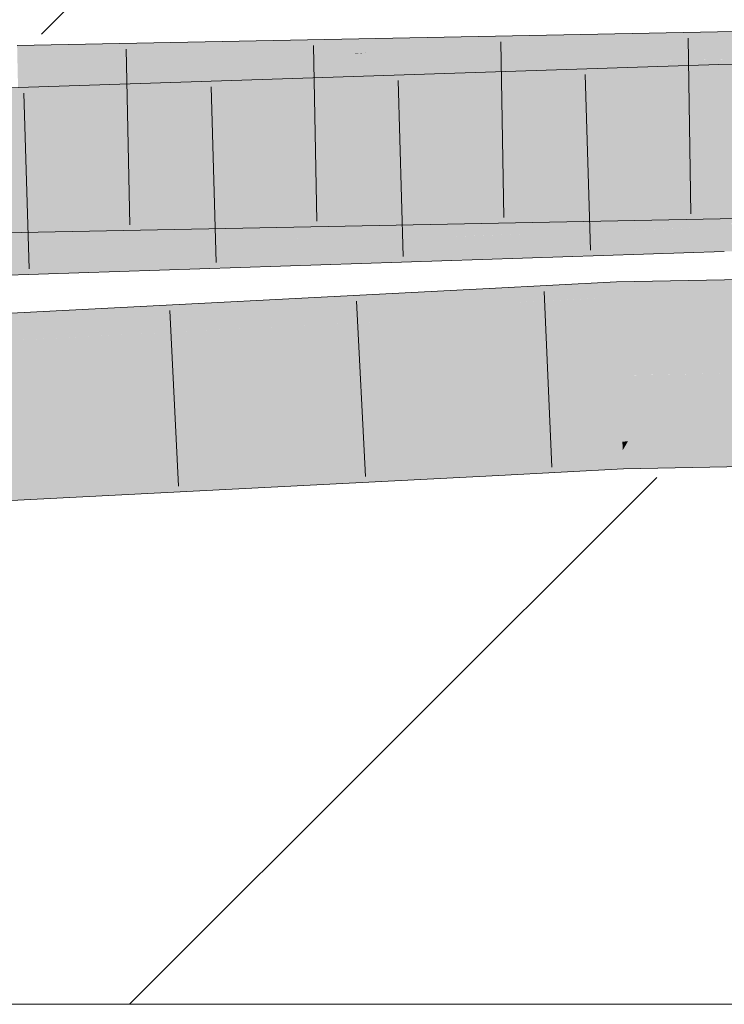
# Model space of a CAD drawing. Extents: x -620 to 300, y 62 to 1112.
# Tile 172 of 236: x 218.005 to 218.946, y 713.446 to 714.762. Entities that reach past the tile are written whole.
import ezdxf
from ezdxf.lldxf.tags import DXFTag

# ---------------------------------------------------------------- set-up
doc = ezdxf.new("R2010")
doc.units = 0
doc.layers.get('0').update_dxf_attribs({"lineweight": 13})
doc.layers.add('E_Detail_Linie_Text_Bem', color=7, linetype='Continuous', lineweight=13)
for name, color, linetype, lineweight, true_color in [('E_Detail_Wandschraffur', 7, 'Continuous', 5, 0xc0c0c0), ('E_Leerrohr 25-A06GA2AZ8I', 7, 'Continuous', 9, 0xff8000), ('E_Leerrohr 25-Shading', 7, 'Continuous', 9, 0xff8000)]:
    doc.layers.add(name, color=color, linetype=linetype, lineweight=lineweight, true_color=true_color)
tags = doc.linetypes.add('fein_strichliert', pattern=[4, 1, -2, 1]).pattern_tags.tags
tags[8:9] = [DXFTag(74, 4), DXFTag(75, 0), DXFTag(340, '0'), DXFTag(46, 0.0), DXFTag(50, 0.0), DXFTag(44, 0.0), DXFTag(45, 0.0)]
tags[6:7] = [DXFTag(74, 4), DXFTag(75, 0), DXFTag(340, '0'), DXFTag(46, 0.0), DXFTag(50, 0.0), DXFTag(44, 0.0), DXFTag(45, 0.0)]
tags[4:5] = [DXFTag(74, 4), DXFTag(75, 0), DXFTag(340, '0'), DXFTag(46, 0.0), DXFTag(50, 0.0), DXFTag(44, 0.0), DXFTag(45, 0.0)]

# ---------------------------------------------------------------- blocks, each defined once
blk = doc.blocks.new('Shading-A06GA1NA8I', base_point=(183.5491, 712.4307))
at = {"layer": 'E_Leerrohr 25-Shading', "color": 34, "true_color": 0xb05800}
for points in [[(218.4494, 714.6998), (218.8309, 714.739), (218.204, 714.6949), (218.4672, 714.7179)], [(218.9597, 714.7409), (218.9596, 714.7464), (218.4494, 714.6998), (218.8309, 714.739)], [(218.9597, 714.7409), (218.4494, 714.6998), (218.6485, 714.7037)], [(218.4672, 714.7179), (218.7461, 714.7422), (218.4531, 714.717), (218.4568, 714.7365)], [(218.8902, 714.7451), (218.7461, 714.7422), (218.8309, 714.739), (218.4672, 714.7179)], [(218.6485, 714.7037), (218.8148, 714.7069), (218.9597, 714.7409), (218.9599, 714.7268)], [(218.8309, 714.739), (218.9596, 714.7464), (218.8902, 714.7451)], [(218.4568, 714.7365), (218.0017, 714.7275), (218.4531, 714.717), (218.0025, 714.691)], [(218.8148, 714.7069), (218.9602, 714.7098), (218.9599, 714.7268)], [(218.204, 714.6949), (218.453, 714.7166), (218.0025, 714.691), (218.4531, 714.717)], [(218.453, 714.7166), (218.4672, 714.7179), (218.4531, 714.717)], [(218.5596, 714.6533), (218.9389, 714.6982), (218.8538, 714.6981), (218.9388, 714.7024)], [(218.8745, 714.7003), (218.5666, 714.6901), (218.8538, 714.6981), (218.5655, 714.6837)], [(218.8538, 714.6981), (218.9388, 714.7024), (218.8745, 714.7003)], [(218.9881, 714.7037), (218.9388, 714.7024), (218.9389, 714.6982)], [(218.9392, 714.6871), (219.0906, 714.7064), (218.9389, 714.6982), (218.9881, 714.7037)], [(218.9396, 714.6733), (219.1854, 714.7089), (218.9392, 714.6871), (219.0906, 714.7064)], [(219.2754, 714.7112), (219.1854, 714.7089), (218.9399, 714.6658), (218.9396, 714.6733)], [(219.2754, 714.7112), (218.9399, 714.6658), (219.0417, 714.6735)], [(218.5666, 714.6901), (216.7938, 714.6314), (218.5655, 714.6837), (216.7949, 714.5948)], [(218.5596, 714.6533), (218.8538, 714.6981), (218.3527, 714.6464)], [(218.9392, 714.6871), (218.9389, 714.6982), (218.7311, 714.6589), (218.5596, 714.6533)], [(218.5626, 714.6681), (218.8538, 714.6981), (218.5655, 714.6837)], [(218.7311, 714.6589), (218.877, 714.6638), (218.9392, 714.6871), (218.9396, 714.6733)], [(218.3527, 714.6464), (218.5626, 714.6681), (216.7949, 714.5948), (218.5655, 714.6837)], [(218.877, 714.6638), (218.9399, 714.6658), (218.9396, 714.6733)], [(219.0417, 714.6735), (218.9399, 714.6658), (219.0049, 714.6675)], [(218.0064, 714.5142), (218.0072, 714.4776), (218.7148, 714.5281), (218.7784, 714.5263)], [(218.7784, 714.5263), (218.8495, 714.5308), (218.7148, 714.5281)], [(218.8495, 714.5308), (218.7784, 714.5263), (218.9631, 714.5262), (218.9632, 714.521)], [(218.9631, 714.5262), (218.963, 714.533), (218.8495, 714.5308)], [(217.9699, 714.4767), (218.0072, 714.4776), (217.0404, 714.4908), (218.0064, 714.5142)], [(218.8898, 714.5231), (218.7784, 714.5263), (218.9635, 714.4965), (218.0072, 714.4776)], [(218.8898, 714.5231), (218.9635, 714.4965), (218.9633, 714.509)], [(218.9632, 714.521), (218.8898, 714.5231), (218.9633, 714.509)], [(218.9453, 714.484), (218.9451, 714.4891), (218.8445, 714.4858)], [(219.3723, 714.4743), (218.9481, 714.4892), (219.0846, 714.4808), (218.9451, 714.4891)], [(219.0846, 714.4808), (218.9451, 714.4891), (218.9453, 714.484)], [(218.5739, 714.472), (218.6475, 714.4769), (218.3746, 714.4702), (218.5709, 714.4767)], [(218.6475, 714.4769), (218.5702, 714.4718), (218.6701, 714.4769)], [(218.6701, 714.4769), (218.5702, 714.4718), (218.7097, 714.4769)], [(218.6475, 714.4769), (218.722, 714.4818), (218.5709, 714.4767)], [(218.7582, 714.4779), (218.7525, 714.4785), (218.6167, 714.4733), (218.6149, 714.4734)], [(218.7801, 714.4611), (218.7582, 714.4779), (218.6167, 714.4733)], [(218.7598, 714.4814), (218.722, 714.4818), (218.6701, 714.4769), (218.6475, 714.4769)], [(218.82, 714.481), (218.7598, 714.4814), (218.7097, 714.4769), (218.6701, 714.4769)], [(218.8445, 714.4858), (218.722, 714.4818), (218.7598, 714.4814)], [(218.8735, 714.4817), (218.8661, 714.4827), (218.7582, 714.4779), (218.7525, 714.4785)], [(218.9275, 714.46), (218.8735, 714.4817), (218.7582, 714.4779)], [(218.7801, 714.4611), (218.9462, 714.4525), (218.7582, 714.4779), (218.9275, 714.46)], [(218.9153, 714.4846), (218.8445, 714.4858), (218.82, 714.481), (218.7598, 714.4814)], [(218.9153, 714.4846), (218.8661, 714.4827), (218.9453, 714.484), (218.8735, 714.4817)], [(218.9453, 714.484), (218.8735, 714.4817), (218.9456, 714.4714)], [(218.9456, 714.4714), (218.8735, 714.4817), (218.946, 714.4581), (218.9275, 714.46)], [(218.9798, 714.4832), (218.9453, 714.484), (219.0556, 714.4554), (218.9456, 714.4714)], [(218.3746, 714.4702), (216.8002, 714.4182), (218.375, 714.4702), (218.4298, 714.4675)], [(216.8006, 714.4064), (218.4406, 714.467), (216.8002, 714.4182), (218.4298, 714.4675)], [(218.4406, 714.467), (216.8006, 714.4064), (218.4588, 714.4661), (216.8013, 714.3815)], [(218.4588, 714.4661), (216.8013, 714.3815), (218.8191, 714.4483)], [(218.4298, 714.4675), (218.5702, 714.4718), (218.375, 714.4702), (218.5739, 714.472)], [(218.4406, 714.467), (218.5702, 714.4718), (218.4298, 714.4675)], [(218.5702, 714.4718), (218.4406, 714.467), (218.4588, 714.4661)], [(218.5702, 714.4718), (218.4588, 714.4661), (218.9095, 714.4513), (218.8191, 714.4483)], [(218.6149, 714.4734), (218.5702, 714.4718), (218.6167, 714.4733)], [(218.5702, 714.4718), (218.7801, 714.4611), (218.6167, 714.4733)], [(218.5702, 714.4718), (218.9095, 714.4513), (218.7801, 714.4611)], [(219.0556, 714.4554), (218.9456, 714.4714), (218.9868, 714.4536), (218.946, 714.4581)], [(218.9095, 714.4513), (218.9462, 714.4525), (218.7801, 714.4611)], [(218.9275, 714.46), (218.9462, 714.4525), (218.946, 714.4581)], [(218.946, 714.4581), (218.9462, 714.4525), (218.9868, 714.4536)], [(218.803, 714.3939), (218.8024, 714.4117), (218.6332, 714.386), (218.6323, 714.4028)], [(218.9705, 714.397), (218.9703, 714.415), (218.803, 714.3939), (218.8024, 714.4117)], [(218.5181, 714.3807), (218.6332, 714.386), (217.7032, 714.3553), (218.6323, 714.4028)], [(218.9705, 714.3947), (218.9705, 714.397), (218.8031, 714.3911), (218.803, 714.3939)], [(216.8499, 714.2963), (218.6334, 714.3827), (218.518, 714.3807), (218.6333, 714.3843)], [(218.6335, 714.3811), (218.6334, 714.3827), (216.8499, 714.2963)], [(218.6333, 714.3843), (218.6332, 714.386), (218.518, 714.3807)], [(218.7258, 714.3873), (218.8031, 714.3911), (218.6332, 714.386), (218.803, 714.3939)], [(218.7258, 714.3873), (218.6332, 714.386), (218.6333, 714.3843)], [(218.6334, 714.3827), (218.7258, 714.3873), (218.6333, 714.3843)], [(218.8032, 714.3894), (218.8031, 714.3911), (218.6335, 714.3811), (218.6334, 714.3827)], [(218.6335, 714.3811), (218.6339, 714.3715), (218.8032, 714.3894), (218.8036, 714.3794)], [(218.9705, 714.3928), (218.9705, 714.3947), (218.8032, 714.3894), (218.8031, 714.3911)], [(218.8032, 714.3894), (218.8036, 714.3794), (218.9705, 714.3928), (218.9706, 714.3824)], [(216.8495, 714.3046), (218.5181, 714.3807), (216.8492, 714.3118), (217.7032, 714.3553)], [(216.8499, 714.2963), (218.518, 714.3807), (216.8495, 714.3046)], [(216.8499, 714.2963), (216.8501, 714.2909), (218.6335, 714.3811), (218.6339, 714.3715)], [(216.8501, 714.2909), (216.8508, 714.2752), (218.6339, 714.3715), (218.6342, 714.3662)], [(218.6339, 714.3715), (218.6342, 714.3662), (218.8036, 714.3794), (218.8037, 714.3751)], [(218.8036, 714.3794), (218.8037, 714.3751), (218.9706, 714.3824), (218.9706, 714.3784)], [(218.8105, 714.1869), (218.8101, 714.1984), (218.644, 714.176), (218.6432, 714.1897)], [(218.8105, 714.1869), (218.8175, 714.1986), (218.8101, 714.1984)], [(218.8105, 714.1869), (218.9723, 714.191), (218.8175, 714.1986), (218.9722, 714.2006)], [(218.9722, 714.2006), (218.9722, 714.2016), (218.8175, 714.1986)], [(218.6019, 714.1876), (216.8585, 714.0986), (216.8596, 714.0736)], [(216.8601, 714.062), (218.6019, 714.1876), (216.8596, 714.0736)], [(218.6019, 714.1876), (216.8601, 714.062), (218.644, 714.176), (216.8618, 714.0621)], [(218.6019, 714.1876), (218.644, 714.176), (218.6432, 714.1897)], [(218.6451, 714.1531), (218.8114, 714.1619), (218.644, 714.176), (218.8105, 714.1869)], [(218.8114, 714.1619), (218.9726, 714.165), (218.8105, 714.1869), (218.9723, 714.191)], [(216.8618, 714.0621), (218.6451, 714.1531), (218.644, 714.176)]]:
    blk.add_solid(points, dxfattribs=at)
at = {"layer": 'E_Leerrohr 25-Shading', "color": 30, "true_color": 0xf57b00}
for points in [[(218.4326, 714.611), (218.4494, 714.6998), (218.191, 714.6063), (218.204, 714.6949)], [(218.6271, 714.6149), (218.6485, 714.7037), (218.4326, 714.611), (218.4494, 714.6998)], [(218.8148, 714.7069), (218.6485, 714.7037), (218.7882, 714.618), (218.6271, 714.6149)], [(218.7882, 714.618), (218.925, 714.6207), (218.8148, 714.7069), (218.9577, 714.7097)], [(218.925, 714.6207), (218.9616, 714.6214), (218.9577, 714.7097), (218.9602, 714.7098)], [(218.204, 714.6949), (218.0025, 714.691), (218.191, 714.6063), (218.0044, 714.6026)], [(218.7311, 714.6589), (218.716, 714.5943), (218.877, 714.6638), (218.8577, 714.5975)], [(218.877, 714.6638), (218.8577, 714.5975), (218.9399, 714.6658), (218.9418, 714.5993)], [(218.9804, 714.6), (219.0049, 714.6675), (218.9418, 714.5993), (218.9399, 714.6658)], [(216.7949, 714.5948), (218.3511, 714.6354), (218.3527, 714.6464)], [(218.5434, 714.5643), (218.5596, 714.6533), (218.3402, 714.5576), (218.3527, 714.6464)], [(218.7311, 714.6589), (218.5596, 714.6533), (218.7103, 714.5698), (218.5434, 714.5643)], [(218.3511, 714.6354), (216.7949, 714.5948), (218.3439, 714.5835), (217.5898, 714.5636)], [(218.8197, 714.6085), (218.925, 714.6207), (218.7882, 714.618)], [(218.925, 714.6207), (218.8197, 714.6085), (218.9618, 714.607), (218.9625, 714.5652)], [(218.9618, 714.607), (218.9616, 714.6214), (218.925, 714.6207)], [(218.5479, 714.5889), (218.4326, 714.611), (218.3439, 714.5835), (218.191, 714.6063)], [(218.6803, 714.5923), (218.7069, 714.5954), (218.4326, 714.611), (218.6271, 714.6149)], [(218.6803, 714.5923), (218.4326, 714.611), (218.5479, 714.5889)], [(218.7882, 714.618), (218.6271, 714.6149), (218.8197, 714.6085), (218.7069, 714.5954)], [(218.9625, 714.5652), (218.8197, 714.6085), (218.963, 714.5331), (218.7069, 714.5954)], [(218.4401, 714.5691), (218.191, 714.6063), (218.0053, 714.5637), (218.0044, 714.6026)], [(218.7158, 714.5933), (218.7069, 714.5954), (218.6803, 714.5923)], [(218.8495, 714.5308), (218.963, 714.5331), (218.6803, 714.5923), (218.7158, 714.5933)], [(218.716, 714.5943), (218.7103, 714.5698), (218.8577, 714.5975), (218.8509, 714.5745)], [(218.8577, 714.5975), (218.8509, 714.5745), (218.9418, 714.5993), (218.9425, 714.5775)], [(218.9724, 714.5782), (218.9804, 714.6), (218.9425, 714.5775), (218.9418, 714.5993)], [(217.5898, 714.5636), (217.7459, 714.5574), (218.3439, 714.5835), (218.3422, 714.5716)], [(218.4575, 714.5665), (218.5863, 714.5814), (218.3439, 714.5835), (218.5479, 714.5889)], [(218.8439, 714.5319), (218.5863, 714.5814), (218.6991, 714.5305), (218.4575, 714.5665)], [(218.5863, 714.5814), (218.6803, 714.5923), (218.5479, 714.5889)], [(218.8495, 714.5308), (218.6803, 714.5923), (218.5863, 714.5814)], [(217.3044, 714.5544), (218.0053, 714.5637), (218.005, 714.5745)], [(218.0053, 714.5637), (218.4575, 714.5665), (218.4401, 714.5691)], [(218.0854, 714.5491), (218.3402, 714.5576), (218.0871, 714.5656), (218.3422, 714.5716)], [(218.7103, 714.5698), (218.5434, 714.5643), (218.7297, 714.5652), (218.5941, 714.5549)], [(218.7297, 714.5652), (218.8509, 714.5745), (218.7103, 714.5698)], [(218.8509, 714.5745), (218.7297, 714.5652), (218.9434, 714.5471), (218.9444, 714.5145)], [(218.9434, 714.5471), (218.9425, 714.5775), (218.8509, 714.5745)], [(219.197, 714.4957), (218.9724, 714.5782), (218.9434, 714.5471), (218.9425, 714.5775)], [(218.0057, 714.5432), (218.0053, 714.5637), (217.039, 714.5461), (217.4223, 714.556)], [(217.7537, 714.5381), (218.0854, 714.5491), (217.7551, 714.5577), (218.0871, 714.5656)], [(218.0053, 714.5637), (218.0516, 714.5439), (218.4575, 714.5665), (218.2949, 714.5477)], [(218.0516, 714.5439), (218.0053, 714.5637), (218.0057, 714.5432)], [(218.441, 714.5432), (218.3402, 714.5576), (218.2668, 714.5299), (218.0854, 714.5491)], [(218.5568, 714.5517), (218.4575, 714.5665), (218.2949, 714.5477)], [(218.5941, 714.5549), (218.5434, 714.5643), (218.441, 714.5432), (218.3402, 714.5576)], [(218.9451, 714.4897), (218.5941, 714.5549), (218.8445, 714.4858), (218.441, 714.5432)], [(218.9444, 714.5145), (218.7297, 714.5652), (218.9451, 714.4897), (218.5941, 714.5549)], [(218.0057, 714.5432), (217.039, 714.5461), (217.0395, 714.5261)], [(217.0395, 714.5261), (217.0398, 714.5154), (218.0057, 714.5432), (218.0061, 714.5238)], [(218.2668, 714.5299), (218.0854, 714.5491), (218.0664, 714.5146), (217.7537, 714.5381)], [(218.0061, 714.5238), (218.0965, 714.5247), (218.0057, 714.5432), (218.0516, 714.5439)], [(218.0516, 714.5439), (218.0965, 714.5247), (218.2949, 714.5477)], [(218.0965, 714.5247), (218.6991, 714.5305), (218.2949, 714.5477), (218.5568, 714.5517)], [(218.8445, 714.4858), (218.441, 714.5432), (218.722, 714.4818), (218.2668, 714.5299)], [(219.1217, 714.4937), (218.9434, 714.5471), (219.0397, 714.4916), (218.9444, 714.5145)], [(219.197, 714.4957), (218.9434, 714.5471), (219.1217, 714.4937)], [(218.0664, 714.5146), (217.7537, 714.5381), (217.8339, 714.4969), (217.3019, 714.5232)], [(218.7148, 714.5281), (218.6991, 714.5305), (218.0064, 714.5142), (218.0965, 714.5247)], [(218.722, 714.4818), (218.2668, 714.5299), (218.5709, 714.4767), (218.0664, 714.5146)], [(218.7148, 714.5281), (218.8495, 714.5308), (218.6991, 714.5305), (218.8439, 714.5319)], [(218.963, 714.5331), (218.8495, 714.5308), (218.963, 714.533)], [(218.0061, 714.5238), (217.0398, 714.5154), (218.0064, 714.5142), (217.0402, 714.4962)], [(217.0402, 714.4962), (217.0404, 714.4908), (218.0064, 714.5142)], [(218.5709, 714.4767), (218.0664, 714.5146), (218.3746, 714.4702), (217.8339, 714.4969)], [(218.0064, 714.5142), (218.0965, 714.5247), (218.0061, 714.5238)], [(218.9444, 714.5145), (218.9451, 714.4891), (219.0397, 714.4916)], [(217.8339, 714.4969), (216.8002, 714.4182), (218.3746, 714.4702)], [(218.9451, 714.4897), (218.8445, 714.4858), (218.9451, 714.4891)], [(218.8059, 714.3147), (218.8037, 714.3751), (218.637, 714.3112), (218.6342, 714.3662)], [(218.9712, 714.3154), (218.9706, 714.3784), (218.8059, 714.3147), (218.8037, 714.3751)], [(218.637, 714.3112), (218.6342, 714.3662), (216.8574, 714.2755)], [(216.8508, 714.2752), (218.637, 714.3112), (216.8574, 714.2755)], [(216.8508, 714.2752), (218.6004, 714.276), (218.637, 714.3112), (218.6387, 714.278)], [(218.6387, 714.278), (218.8069, 714.2867), (218.637, 714.3112), (218.8059, 714.3147)], [(218.8059, 714.3147), (218.9714, 714.2924), (218.9712, 714.3154)], [(218.8059, 714.3147), (218.8069, 714.2867), (218.9714, 714.2924), (218.814, 714.2869)], [(218.814, 714.2869), (218.9714, 714.29), (218.9714, 714.2924)], [(218.6019, 714.1876), (218.6432, 714.1897), (218.6004, 714.276), (218.6387, 714.278)], [(218.8101, 714.1984), (218.8069, 714.2867), (218.6432, 714.1897), (218.6387, 714.278)], [(218.9722, 714.2016), (218.9714, 714.29), (218.8101, 714.1984), (218.8069, 714.2867)], [(218.6004, 714.276), (216.8508, 714.2752), (216.852, 714.2474)], [(216.8546, 714.1869), (218.6004, 714.276), (216.852, 714.2474)], [(216.8585, 714.0986), (218.6019, 714.1876), (216.8546, 714.1869), (218.6004, 714.276)]]:
    blk.add_solid(points, dxfattribs=at)
blk = doc.blocks.new('Referenz-A06GA2B58I')
at = {"layer": 'E_Detail_Linie_Text_Bem', "linetype": 'Continuous', "ltscale": 0.13}
blk.add_line((261.6625, 713.4464), (213.6845, 713.4464), dxfattribs=at)
at = {"layer": 'E_Detail_Wandschraffur', "linetype": 'fein_strichliert', "ltscale": 0.13}
blk.add_line((218.0343, 714.743), (219.2377, 715.9464), dxfattribs=at)
at = {"layer": 'E_Detail_Wandschraffur', "linetype": 'ByBlock', "ltscale": 0.13}
blk.add_line((218.1519, 713.4464), (218.8559, 714.1504), dxfattribs=at)
at = {"layer": 'E_Leerrohr 25-A06GA2AZ8I', "linetype": 'Continuous', "ltscale": 0.13}
for p, q in [((221.0532, 714.7578), (218.9388, 714.7024)), ((218.9596, 714.7464), (218.0017, 714.7276)), ((218.3975, 714.7278), (218.4021, 714.4929)), ((218.6477, 714.7328), (218.6518, 714.4978)), ((218.8978, 714.7377), (218.9016, 714.5027)), ((218.1474, 714.7229), (218.1523, 714.488)), ((218.9388, 714.7024), (216.7938, 714.6314)), ((218.7604, 714.689), (218.7674, 714.4541)), ((218.2607, 714.6725), (218.2677, 714.4376)), ((218.5105, 714.6807), (218.5175, 714.4458)), ((218.0108, 714.6642), (218.0178, 714.4293)), ((218.9635, 714.4964), (218.0072, 714.4776)), ((218.0072, 714.4776), (217.0413, 714.4543)), ((218.9462, 714.4525), (216.8013, 714.3815)), ((218.8024, 714.4117), (218.6323, 714.4028)), ((218.9703, 714.415), (218.8024, 714.4117)), ((218.6323, 714.4028), (216.8492, 714.3118)), ((218.7055, 714.3991), (218.716, 714.1643)), ((218.4551, 714.3862), (218.467, 714.1515)), ((218.2056, 714.3735), (218.2172, 714.1388)), ((218.8114, 714.1619), (218.6451, 714.1531)), ((218.9726, 714.165), (218.8114, 714.1619)), ((218.6451, 714.1531), (216.8601, 714.062))]:
    blk.add_line(p, q, dxfattribs=at)

msp = doc.modelspace()

# ---------------------------------------------------------------- block references
at = {"color": 8, "lineweight": 25, "ltscale": 0.25, "true_color": 0x808080}
msp.add_blockref('Referenz-A06GA2B58I', (0, 0), dxfattribs=at)
msp.add_blockref('Shading-A06GA1NA8I', (183.5491, 712.4307))

doc.saveas('drawing.dxf')
